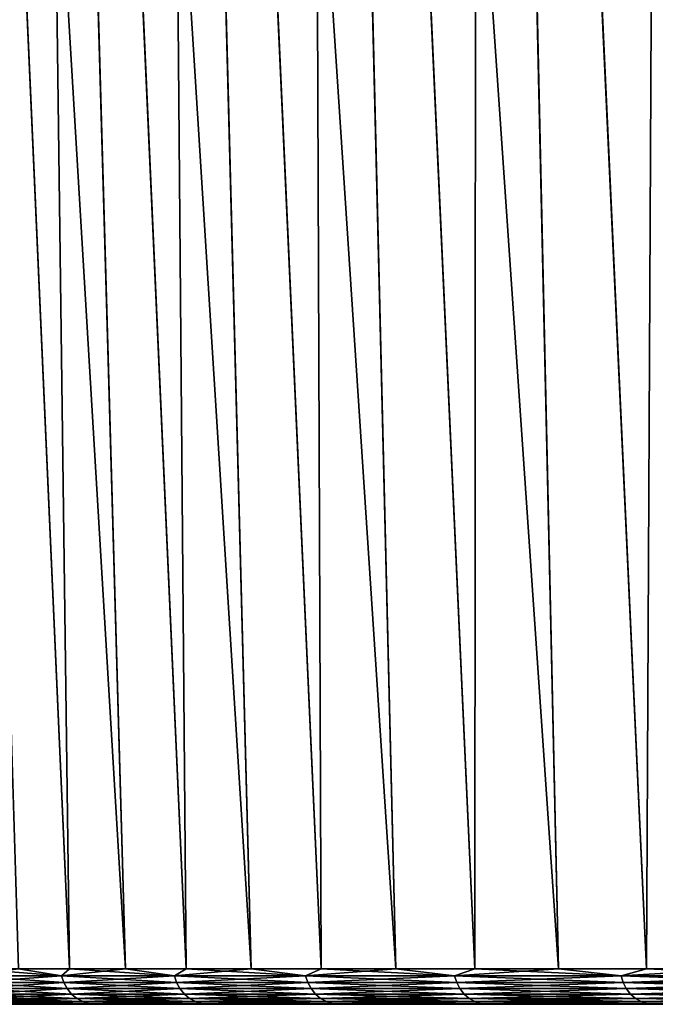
# Model space of a CAD drawing. Header units: millimetres. Extents: x -68 to 68, y 0 to 255.
# Tile 2 of 217: x -64 to -59, y 0 to 8. Entities that reach past the tile are written whole.
import ezdxf

# ---------------------------------------------------------------- set-up
doc = ezdxf.new("R2010")
doc.units = ezdxf.units.MM
doc.header["$LTSCALE"] = 41.718519
for name, color, linetype in [('1', 7, 'CONTINUOUS'), ('11', 7, 'CONTINUOUS'), ('5', 7, 'CONTINUOUS')]:
    doc.layers.add(name, color=color, linetype=linetype)

msp = doc.modelspace()

# ---------------------------------------------------------------- linework, layer by layer
at = {"layer": '1', "color": 7, "linetype": 'Continuous', "true_color": 0xf5f5f5}
for points in [[(-65.903, 0, 0), (-65.8236, 0, -3.2337), (65.903, 0, 0), (-65.903, 0, 0)], [(-65.8236, 0, 3.2337), (-65.903, 0, 0), (65.8236, 0, 3.2337), (-65.8236, 0, 3.2337)], [(65.8236, 0, 3.2337), (-65.903, 0, 0), (65.903, 0, 0), (65.8236, 0, 3.2337)], [(-65.8236, 0, -3.2337), (-65.5856, 0, -6.4596), (65.8236, 0, -3.2337), (-65.8236, 0, -3.2337)], [(65.903, 0, 0), (-65.8236, 0, -3.2337), (65.8236, 0, -3.2337), (65.903, 0, 0)], [(-65.5856, 0, 6.4596), (-65.8236, 0, 3.2337), (65.5856, 0, 6.4596), (-65.5856, 0, 6.4596)], [(65.5856, 0, 6.4596), (-65.8236, 0, 3.2337), (65.8236, 0, 3.2337), (65.5856, 0, 6.4596)], [(-65.5856, 0, -6.4596), (-65.1897, 0, -9.67), (65.5856, 0, -6.4596), (-65.5856, 0, -6.4596)], [(65.8236, 0, -3.2337), (-65.5856, 0, -6.4596), (65.5856, 0, -6.4596), (65.8236, 0, -3.2337)], [(-65.1897, 0, 9.67), (-65.5856, 0, 6.4596), (65.1897, 0, 9.67), (-65.1897, 0, 9.67)], [(65.1897, 0, 9.67), (-65.5856, 0, 6.4596), (65.5856, 0, 6.4596), (65.1897, 0, 9.67)], [(-65.1897, 0, -9.67), (-64.6367, 0, -12.8571), (65.1897, 0, -9.67), (-65.1897, 0, -9.67)], [(65.5856, 0, -6.4596), (-65.1897, 0, -9.67), (65.1897, 0, -9.67), (65.5856, 0, -6.4596)], [(-64.6367, 0, 12.8571), (-65.1897, 0, 9.67), (64.6367, 0, 12.8571), (-64.6367, 0, 12.8571)], [(64.6367, 0, 12.8571), (-65.1897, 0, 9.67), (65.1897, 0, 9.67), (64.6367, 0, 12.8571)], [(-64.6367, 0, -12.8571), (-63.9279, 0, -16.0132), (64.6367, 0, -12.8571), (-64.6367, 0, -12.8571)], [(65.1897, 0, -9.67), (-64.6367, 0, -12.8571), (64.6367, 0, -12.8571), (65.1897, 0, -9.67)], [(-63.9279, 0, 16.0132), (-64.6367, 0, 12.8571), (63.9279, 0, 16.0132), (-63.9279, 0, 16.0132)], [(63.9279, 0, 16.0132), (-64.6367, 0, 12.8571), (64.6367, 0, 12.8571), (63.9279, 0, 16.0132)], [(-63.9279, 0, -16.0132), (-63.0652, 0, -19.1307), (63.9279, 0, -16.0132), (-63.9279, 0, -16.0132)], [(64.6367, 0, -12.8571), (-63.9279, 0, -16.0132), (63.9279, 0, -16.0132), (64.6367, 0, -12.8571)], [(-63.0652, 0, 19.1307), (-63.9279, 0, 16.0132), (63.0652, 0, 19.1307), (-63.0652, 0, 19.1307)], [(63.0652, 0, 19.1307), (-63.9279, 0, 16.0132), (63.9279, 0, 16.0132), (63.0652, 0, 19.1307)], [(-63.0652, 0, -19.1307), (-62.0505, 0, -22.2021), (63.0652, 0, -19.1307), (-63.0652, 0, -19.1307)], [(63.9279, 0, -16.0132), (-63.0652, 0, -19.1307), (63.0652, 0, -19.1307), (63.9279, 0, -16.0132)], [(-62.0505, 0, 22.2021), (-63.0652, 0, 19.1307), (62.0505, 0, 22.2021), (-62.0505, 0, 22.2021)], [(62.0505, 0, 22.2021), (-63.0652, 0, 19.1307), (63.0652, 0, 19.1307), (62.0505, 0, 22.2021)], [(-62.0505, 0, -22.2021), (-60.8864, 0, -25.2201), (62.0505, 0, -22.2021), (-62.0505, 0, -22.2021)], [(63.0652, 0, -19.1307), (-62.0505, 0, -22.2021), (62.0505, 0, -22.2021), (63.0652, 0, -19.1307)], [(-60.8864, 0, 25.2201), (-62.0505, 0, 22.2021), (60.8864, 0, 25.2201), (-60.8864, 0, 25.2201)], [(60.8864, 0, 25.2201), (-62.0505, 0, 22.2021), (62.0505, 0, 22.2021), (60.8864, 0, 25.2201)], [(-60.8864, 0, -25.2201), (-59.5756, 0, -28.1772), (60.8864, 0, -25.2201), (-60.8864, 0, -25.2201)], [(62.0505, 0, -22.2021), (-60.8864, 0, -25.2201), (60.8864, 0, -25.2201), (62.0505, 0, -22.2021)], [(-59.5756, 0, 28.1772), (-60.8864, 0, 25.2201), (59.5756, 0, 28.1772), (-59.5756, 0, 28.1772)], [(59.5756, 0, 28.1772), (-60.8864, 0, 25.2201), (60.8864, 0, 25.2201), (59.5756, 0, 28.1772)], [(-59.5756, 0, -28.1772), (-58.1212, 0, -31.0666), (59.5756, 0, -28.1772), (-59.5756, 0, -28.1772)], [(60.8864, 0, -25.2201), (-59.5756, 0, -28.1772), (59.5756, 0, -28.1772), (60.8864, 0, -25.2201)], [(-58.1212, 0, 31.0666), (-59.5756, 0, 28.1772), (58.1212, 0, 31.0666), (-58.1212, 0, 31.0666)], [(58.1212, 0, 31.0666), (-59.5756, 0, 28.1772), (59.5756, 0, 28.1772), (58.1212, 0, 31.0666)]]:
    msp.add_3dface(points, dxfattribs=at)
at = {"layer": '11', "color": 7, "linetype": 'Continuous', "true_color": 0xf5f5f5}
for points in [[(-64.5941, 0.2869, 14.5051), (-64.6354, 0.2306, 14.2838), (-63.8698, 0.2306, 17.3899), (-64.5941, 0.2869, 14.5051)], [(-64.2187, 0.2869, -16.0859), (-63.8698, 0.2306, -17.3899), (-64.6354, 0.2306, -14.2838), (-64.2187, 0.2869, -16.0859)], [(-64.2187, 0.2869, 16.0859), (-64.5941, 0.2869, 14.5051), (-63.8698, 0.2306, 17.3899), (-64.2187, 0.2869, 16.0859)], [(-63.8046, 0.2869, 17.6571), (-64.2187, 0.2869, 16.0859), (-63.8698, 0.2306, 17.3899), (-63.8046, 0.2869, 17.6571)], [(-64.2187, 0.2869, -16.0859), (-63.8046, 0.2869, -17.6571), (-63.8698, 0.2306, -17.3899), (-64.2187, 0.2869, -16.0859)], [(-63.8046, 0.2869, 17.6571), (-63.8698, 0.2306, 17.3899), (-62.955, 0.2306, 20.4553), (-63.8046, 0.2869, 17.6571)], [(-63.8046, 0.2869, -17.6571), (-63.352, 0.2869, -19.2176), (-63.8698, 0.2306, -17.3899), (-63.8046, 0.2869, -17.6571)], [(-63.352, 0.2869, -19.2176), (-62.955, 0.2306, -20.4553), (-63.8698, 0.2306, -17.3899), (-63.352, 0.2869, -19.2176)], [(-63.352, 0.2869, 19.2176), (-63.8046, 0.2869, 17.6571), (-62.955, 0.2306, 20.4553), (-63.352, 0.2869, 19.2176)], [(-62.8613, 0.2869, 20.7666), (-63.352, 0.2869, 19.2176), (-62.955, 0.2306, 20.4553), (-62.8613, 0.2869, 20.7666)], [(-63.352, 0.2869, -19.2176), (-62.8613, 0.2869, -20.7666), (-62.955, 0.2306, -20.4553), (-63.352, 0.2869, -19.2176)], [(-62.8613, 0.2869, 20.7666), (-62.955, 0.2306, 20.4553), (-61.8933, 0.2306, 23.473), (-62.8613, 0.2869, 20.7666)], [(-62.8613, 0.2869, -20.7666), (-62.3328, 0.2869, -22.303), (-62.955, 0.2306, -20.4553), (-62.8613, 0.2869, -20.7666)], [(-62.3328, 0.2869, -22.303), (-61.8933, 0.2306, -23.473), (-62.955, 0.2306, -20.4553), (-62.3328, 0.2869, -22.303)], [(-62.3328, 0.2869, 22.303), (-62.8613, 0.2869, 20.7666), (-61.8933, 0.2306, 23.473), (-62.3328, 0.2869, 22.303)], [(-61.7666, 0.2869, 23.826), (-62.3328, 0.2869, 22.303), (-61.8933, 0.2306, 23.473), (-61.7666, 0.2869, 23.826)], [(-62.3328, 0.2869, -22.303), (-61.7666, 0.2869, -23.826), (-61.8933, 0.2306, -23.473), (-62.3328, 0.2869, -22.303)], [(-61.7666, 0.2869, 23.826), (-61.8933, 0.2306, 23.473), (-60.6869, 0.2306, 26.4359), (-61.7666, 0.2869, 23.826)], [(-61.7666, 0.2869, -23.826), (-61.1633, 0.2869, -25.3347), (-61.8933, 0.2306, -23.473), (-61.7666, 0.2869, -23.826)], [(-61.1633, 0.2869, -25.3347), (-60.6869, 0.2306, -26.4359), (-61.8933, 0.2306, -23.473), (-61.1633, 0.2869, -25.3347)], [(-61.1633, 0.2869, 25.3347), (-61.7666, 0.2869, 23.826), (-60.6869, 0.2306, 26.4359), (-61.1633, 0.2869, 25.3347)], [(-60.5232, 0.2869, 26.8281), (-61.1633, 0.2869, 25.3347), (-60.6869, 0.2306, 26.4359), (-60.5232, 0.2869, 26.8281)], [(-61.1633, 0.2869, -25.3347), (-60.5232, 0.2869, -26.8281), (-60.6869, 0.2306, -26.4359), (-61.1633, 0.2869, -25.3347)], [(-60.5232, 0.2869, 26.8281), (-60.6869, 0.2306, 26.4359), (-59.3388, 0.2306, 29.337), (-60.5232, 0.2869, 26.8281)], [(-60.5232, 0.2869, -26.8281), (-59.8465, 0.2869, -28.3053), (-60.6869, 0.2306, -26.4359), (-60.5232, 0.2869, -26.8281)], [(-59.8465, 0.2869, -28.3053), (-59.3388, 0.2306, -29.337), (-60.6869, 0.2306, -26.4359), (-59.8465, 0.2869, -28.3053)], [(-59.8465, 0.2869, 28.3053), (-60.5232, 0.2869, 26.8281), (-59.3388, 0.2306, 29.337), (-59.8465, 0.2869, 28.3053)], [(-59.1339, 0.2869, 29.7655), (-59.8465, 0.2869, 28.3053), (-59.3388, 0.2306, 29.337), (-59.1339, 0.2869, 29.7655)], [(-59.8465, 0.2869, -28.3053), (-59.1339, 0.2869, -29.7655), (-59.3388, 0.2306, -29.337), (-59.8465, 0.2869, -28.3053)], [(-59.1339, 0.2869, 29.7655), (-59.3388, 0.2306, 29.337), (-57.8522, 0.2306, 32.1696), (-59.1339, 0.2869, 29.7655)], [(-59.1339, 0.2869, -29.7655), (-58.3856, 0.2869, -31.2077), (-59.3388, 0.2306, -29.337), (-59.1339, 0.2869, -29.7655)], [(-58.3856, 0.2869, -31.2077), (-57.8522, 0.2306, -32.1696), (-59.3388, 0.2306, -29.337), (-58.3856, 0.2869, -31.2077)], [(-58.3856, 0.2869, 31.2077), (-59.1339, 0.2869, 29.7655), (-57.8522, 0.2306, 32.1696), (-58.3856, 0.2869, 31.2077)], [(-63.8698, 0.2306, -17.3899), (-64.6173, 0.1764, -14.2798), (-64.6354, 0.2306, -14.2838), (-63.8698, 0.2306, -17.3899)], [(-64.6173, 0.1764, 14.2798), (-63.852, 0.1764, 17.385), (-64.6354, 0.2306, 14.2838), (-64.6173, 0.1764, 14.2798)], [(-64.6354, 0.2306, 14.2838), (-63.852, 0.1764, 17.385), (-63.8698, 0.2306, 17.3899), (-64.6354, 0.2306, 14.2838)], [(-63.852, 0.1764, -17.385), (-64.6173, 0.1764, -14.2798), (-63.8698, 0.2306, -17.3899), (-63.852, 0.1764, -17.385)], [(-63.852, 0.1764, -17.385), (-64.5895, 0.1268, -14.2737), (-64.6173, 0.1764, -14.2798), (-63.852, 0.1764, -17.385)], [(-64.5895, 0.1268, 14.2737), (-63.8245, 0.1268, 17.3775), (-64.6173, 0.1764, 14.2798), (-64.5895, 0.1268, 14.2737)], [(-64.6173, 0.1764, 14.2798), (-63.8245, 0.1268, 17.3775), (-63.852, 0.1764, 17.385), (-64.6173, 0.1764, 14.2798)], [(-63.8245, 0.1268, -17.3775), (-64.5895, 0.1268, -14.2737), (-63.852, 0.1764, -17.385), (-63.8245, 0.1268, -17.3775)], [(-62.955, 0.2306, -20.4553), (-63.852, 0.1764, -17.385), (-63.8698, 0.2306, -17.3899), (-62.955, 0.2306, -20.4553)], [(-63.852, 0.1764, 17.385), (-62.9375, 0.1764, 20.4496), (-63.8698, 0.2306, 17.3899), (-63.852, 0.1764, 17.385)], [(-63.8698, 0.2306, 17.3899), (-62.9375, 0.1764, 20.4496), (-62.955, 0.2306, 20.4553), (-63.8698, 0.2306, 17.3899)], [(-62.9375, 0.1764, -20.4496), (-63.852, 0.1764, -17.385), (-62.955, 0.2306, -20.4553), (-62.9375, 0.1764, -20.4496)], [(-62.9375, 0.1764, -20.4496), (-63.8245, 0.1268, -17.3775), (-63.852, 0.1764, -17.385), (-62.9375, 0.1764, -20.4496)], [(-63.8245, 0.1268, 17.3775), (-62.9104, 0.1268, 20.4408), (-63.852, 0.1764, 17.385), (-63.8245, 0.1268, 17.3775)], [(-63.852, 0.1764, 17.385), (-62.9104, 0.1268, 20.4408), (-62.9375, 0.1764, 20.4496), (-63.852, 0.1764, 17.385)], [(-62.9104, 0.1268, -20.4408), (-63.8245, 0.1268, -17.3775), (-62.9375, 0.1764, -20.4496), (-62.9104, 0.1268, -20.4408)], [(-61.8933, 0.2306, -23.473), (-62.9375, 0.1764, -20.4496), (-62.955, 0.2306, -20.4553), (-61.8933, 0.2306, -23.473)], [(-62.9375, 0.1764, 20.4496), (-61.876, 0.1764, 23.4665), (-62.955, 0.2306, 20.4553), (-62.9375, 0.1764, 20.4496)], [(-62.955, 0.2306, 20.4553), (-61.876, 0.1764, 23.4665), (-61.8933, 0.2306, 23.473), (-62.955, 0.2306, 20.4553)], [(-61.876, 0.1764, -23.4665), (-62.9375, 0.1764, -20.4496), (-61.8933, 0.2306, -23.473), (-61.876, 0.1764, -23.4665)], [(-61.876, 0.1764, -23.4665), (-62.9104, 0.1268, -20.4408), (-62.9375, 0.1764, -20.4496), (-61.876, 0.1764, -23.4665)], [(-62.9104, 0.1268, 20.4408), (-61.8494, 0.1268, 23.4564), (-62.9375, 0.1764, 20.4496), (-62.9104, 0.1268, 20.4408)], [(-62.9375, 0.1764, 20.4496), (-61.8494, 0.1268, 23.4564), (-61.876, 0.1764, 23.4665), (-62.9375, 0.1764, 20.4496)], [(-61.8494, 0.1268, -23.4564), (-62.9104, 0.1268, -20.4408), (-61.876, 0.1764, -23.4665), (-61.8494, 0.1268, -23.4564)], [(-60.6869, 0.2306, -26.4359), (-61.876, 0.1764, -23.4665), (-61.8933, 0.2306, -23.473), (-60.6869, 0.2306, -26.4359)], [(-61.876, 0.1764, 23.4665), (-60.67, 0.1764, 26.4285), (-61.8933, 0.2306, 23.473), (-61.876, 0.1764, 23.4665)], [(-61.8933, 0.2306, 23.473), (-60.67, 0.1764, 26.4285), (-60.6869, 0.2306, 26.4359), (-61.8933, 0.2306, 23.473)], [(-60.67, 0.1764, -26.4285), (-61.876, 0.1764, -23.4665), (-60.6869, 0.2306, -26.4359), (-60.67, 0.1764, -26.4285)], [(-60.67, 0.1764, -26.4285), (-61.8494, 0.1268, -23.4564), (-61.876, 0.1764, -23.4665), (-60.67, 0.1764, -26.4285)], [(-61.8494, 0.1268, 23.4564), (-60.6439, 0.1268, 26.4171), (-61.876, 0.1764, 23.4665), (-61.8494, 0.1268, 23.4564)], [(-61.876, 0.1764, 23.4665), (-60.6439, 0.1268, 26.4171), (-60.67, 0.1764, 26.4285), (-61.876, 0.1764, 23.4665)], [(-60.6439, 0.1268, -26.4171), (-61.8494, 0.1268, -23.4564), (-60.67, 0.1764, -26.4285), (-60.6439, 0.1268, -26.4171)], [(-59.3388, 0.2306, -29.337), (-60.67, 0.1764, -26.4285), (-60.6869, 0.2306, -26.4359), (-59.3388, 0.2306, -29.337)], [(-60.67, 0.1764, 26.4285), (-59.3223, 0.1764, 29.3288), (-60.6869, 0.2306, 26.4359), (-60.67, 0.1764, 26.4285)], [(-60.6869, 0.2306, 26.4359), (-59.3223, 0.1764, 29.3288), (-59.3388, 0.2306, 29.337), (-60.6869, 0.2306, 26.4359)], [(-59.3223, 0.1764, -29.3288), (-60.67, 0.1764, -26.4285), (-59.3388, 0.2306, -29.337), (-59.3223, 0.1764, -29.3288)], [(-59.3223, 0.1764, -29.3288), (-60.6439, 0.1268, -26.4171), (-60.67, 0.1764, -26.4285), (-59.3223, 0.1764, -29.3288)], [(-60.6439, 0.1268, 26.4171), (-59.2968, 0.1268, 29.3162), (-60.67, 0.1764, 26.4285), (-60.6439, 0.1268, 26.4171)], [(-60.67, 0.1764, 26.4285), (-59.2968, 0.1268, 29.3162), (-59.3223, 0.1764, 29.3288), (-60.67, 0.1764, 26.4285)], [(-59.2968, 0.1268, -29.3162), (-60.6439, 0.1268, -26.4171), (-59.3223, 0.1764, -29.3288), (-59.2968, 0.1268, -29.3162)], [(-57.8522, 0.2306, -32.1696), (-59.3223, 0.1764, -29.3288), (-59.3388, 0.2306, -29.337), (-57.8522, 0.2306, -32.1696)], [(-59.3223, 0.1764, 29.3288), (-57.836, 0.1764, 32.1606), (-59.3388, 0.2306, 29.337), (-59.3223, 0.1764, 29.3288)], [(-59.3388, 0.2306, 29.337), (-57.836, 0.1764, 32.1606), (-57.8522, 0.2306, 32.1696), (-59.3388, 0.2306, 29.337)], [(-57.836, 0.1764, -32.1606), (-59.3223, 0.1764, -29.3288), (-57.8522, 0.2306, -32.1696), (-57.836, 0.1764, -32.1606)], [(-57.836, 0.1764, -32.1606), (-59.2968, 0.1268, -29.3162), (-59.3223, 0.1764, -29.3288), (-57.836, 0.1764, -32.1606)], [(-59.2968, 0.1268, 29.3162), (-57.8112, 0.1268, 32.1468), (-59.3223, 0.1764, 29.3288), (-59.2968, 0.1268, 29.3162)], [(-59.3223, 0.1764, 29.3288), (-57.8112, 0.1268, 32.1468), (-57.836, 0.1764, 32.1606), (-59.3223, 0.1764, 29.3288)], [(-57.8112, 0.1268, -32.1468), (-59.2968, 0.1268, -29.3162), (-57.836, 0.1764, -32.1606), (-57.8112, 0.1268, -32.1468)], [(-63.8245, 0.1268, -17.3775), (-64.5531, 0.0834, -14.2656), (-64.5895, 0.1268, -14.2737), (-63.8245, 0.1268, -17.3775)], [(-64.5531, 0.0834, 14.2656), (-63.7885, 0.0834, 17.3677), (-64.5895, 0.1268, 14.2737), (-64.5531, 0.0834, 14.2656)], [(-64.5895, 0.1268, 14.2737), (-63.7885, 0.0834, 17.3677), (-63.8245, 0.1268, 17.3775), (-64.5895, 0.1268, 14.2737)], [(-63.7885, 0.0834, -17.3677), (-64.5531, 0.0834, -14.2656), (-63.8245, 0.1268, -17.3775), (-63.7885, 0.0834, -17.3677)], [(-63.7885, 0.0834, -17.3677), (-64.5092, 0.0479, -14.2559), (-64.5531, 0.0834, -14.2656), (-63.7885, 0.0834, -17.3677)], [(-64.5092, 0.0479, 14.2559), (-63.7451, 0.0479, 17.3559), (-64.5531, 0.0834, 14.2656), (-64.5092, 0.0479, 14.2559)], [(-64.5531, 0.0834, 14.2656), (-63.7451, 0.0479, 17.3559), (-63.7885, 0.0834, 17.3677), (-64.5531, 0.0834, 14.2656)], [(-63.7451, 0.0479, -17.3559), (-64.5092, 0.0479, -14.2559), (-63.7885, 0.0834, -17.3677), (-63.7451, 0.0479, -17.3559)], [(-62.9104, 0.1268, -20.4408), (-63.7885, 0.0834, -17.3677), (-63.8245, 0.1268, -17.3775), (-62.9104, 0.1268, -20.4408)], [(-63.7885, 0.0834, 17.3677), (-62.8749, 0.0834, 20.4293), (-63.8245, 0.1268, 17.3775), (-63.7885, 0.0834, 17.3677)], [(-63.8245, 0.1268, 17.3775), (-62.8749, 0.0834, 20.4293), (-62.9104, 0.1268, 20.4408), (-63.8245, 0.1268, 17.3775)], [(-62.8749, 0.0834, -20.4293), (-63.7885, 0.0834, -17.3677), (-62.9104, 0.1268, -20.4408), (-62.8749, 0.0834, -20.4293)], [(-62.8749, 0.0834, -20.4293), (-63.7451, 0.0479, -17.3559), (-63.7885, 0.0834, -17.3677), (-62.8749, 0.0834, -20.4293)], [(-63.7451, 0.0479, 17.3559), (-62.8322, 0.0479, 20.4154), (-63.7885, 0.0834, 17.3677), (-63.7451, 0.0479, 17.3559)], [(-63.7885, 0.0834, 17.3677), (-62.8322, 0.0479, 20.4154), (-62.8749, 0.0834, 20.4293), (-63.7885, 0.0834, 17.3677)], [(-62.8322, 0.0479, -20.4154), (-63.7451, 0.0479, -17.3559), (-62.8749, 0.0834, -20.4293), (-62.8322, 0.0479, -20.4154)], [(-61.8494, 0.1268, -23.4564), (-62.8749, 0.0834, -20.4293), (-62.9104, 0.1268, -20.4408), (-61.8494, 0.1268, -23.4564)], [(-62.8749, 0.0834, 20.4293), (-61.8144, 0.0834, 23.4431), (-62.9104, 0.1268, 20.4408), (-62.8749, 0.0834, 20.4293)], [(-62.9104, 0.1268, 20.4408), (-61.8144, 0.0834, 23.4431), (-61.8494, 0.1268, 23.4564), (-62.9104, 0.1268, 20.4408)], [(-61.8144, 0.0834, -23.4431), (-62.8749, 0.0834, -20.4293), (-61.8494, 0.1268, -23.4564), (-61.8144, 0.0834, -23.4431)], [(-61.8144, 0.0834, -23.4431), (-62.8322, 0.0479, -20.4154), (-62.8749, 0.0834, -20.4293), (-61.8144, 0.0834, -23.4431)], [(-62.8322, 0.0479, 20.4154), (-61.7725, 0.0479, 23.4272), (-62.8749, 0.0834, 20.4293), (-62.8322, 0.0479, 20.4154)], [(-62.8749, 0.0834, 20.4293), (-61.7725, 0.0479, 23.4272), (-61.8144, 0.0834, 23.4431), (-62.8749, 0.0834, 20.4293)], [(-61.7725, 0.0479, -23.4272), (-62.8322, 0.0479, -20.4154), (-61.8144, 0.0834, -23.4431), (-61.7725, 0.0479, -23.4272)], [(-60.6439, 0.1268, -26.4171), (-61.8144, 0.0834, -23.4431), (-61.8494, 0.1268, -23.4564), (-60.6439, 0.1268, -26.4171)], [(-61.8144, 0.0834, 23.4431), (-60.6096, 0.0834, 26.4022), (-61.8494, 0.1268, 23.4564), (-61.8144, 0.0834, 23.4431)], [(-61.8494, 0.1268, 23.4564), (-60.6096, 0.0834, 26.4022), (-60.6439, 0.1268, 26.4171), (-61.8494, 0.1268, 23.4564)], [(-60.6096, 0.0834, -26.4022), (-61.8144, 0.0834, -23.4431), (-60.6439, 0.1268, -26.4171), (-60.6096, 0.0834, -26.4022)], [(-60.6096, 0.0834, -26.4022), (-61.7725, 0.0479, -23.4272), (-61.8144, 0.0834, -23.4431), (-60.6096, 0.0834, -26.4022)], [(-61.7725, 0.0479, 23.4272), (-60.5685, 0.0479, 26.3843), (-61.8144, 0.0834, 23.4431), (-61.7725, 0.0479, 23.4272)], [(-61.8144, 0.0834, 23.4431), (-60.5685, 0.0479, 26.3843), (-60.6096, 0.0834, 26.4022), (-61.8144, 0.0834, 23.4431)], [(-60.5685, 0.0479, -26.3843), (-61.7725, 0.0479, -23.4272), (-60.6096, 0.0834, -26.4022), (-60.5685, 0.0479, -26.3843)], [(-59.2968, 0.1268, -29.3162), (-60.6096, 0.0834, -26.4022), (-60.6439, 0.1268, -26.4171), (-59.2968, 0.1268, -29.3162)], [(-60.6096, 0.0834, 26.4022), (-59.2633, 0.0834, 29.2996), (-60.6439, 0.1268, 26.4171), (-60.6096, 0.0834, 26.4022)], [(-60.6439, 0.1268, 26.4171), (-59.2633, 0.0834, 29.2996), (-59.2968, 0.1268, 29.3162), (-60.6439, 0.1268, 26.4171)], [(-59.2633, 0.0834, -29.2996), (-60.6096, 0.0834, -26.4022), (-59.2968, 0.1268, -29.3162), (-59.2633, 0.0834, -29.2996)], [(-59.2633, 0.0834, -29.2996), (-60.5685, 0.0479, -26.3843), (-60.6096, 0.0834, -26.4022), (-59.2633, 0.0834, -29.2996)], [(-60.5685, 0.0479, 26.3843), (-59.223, 0.0479, 29.2797), (-60.6096, 0.0834, 26.4022), (-60.5685, 0.0479, 26.3843)], [(-60.6096, 0.0834, 26.4022), (-59.223, 0.0479, 29.2797), (-59.2633, 0.0834, 29.2996), (-60.6096, 0.0834, 26.4022)], [(-59.223, 0.0479, -29.2797), (-60.5685, 0.0479, -26.3843), (-59.2633, 0.0834, -29.2996), (-59.223, 0.0479, -29.2797)], [(-57.8112, 0.1268, -32.1468), (-59.2633, 0.0834, -29.2996), (-59.2968, 0.1268, -29.3162), (-57.8112, 0.1268, -32.1468)], [(-59.2633, 0.0834, 29.2996), (-57.7785, 0.0834, 32.1286), (-59.2968, 0.1268, 29.3162), (-59.2633, 0.0834, 29.2996)], [(-59.2968, 0.1268, 29.3162), (-57.7785, 0.0834, 32.1286), (-57.8112, 0.1268, 32.1468), (-59.2968, 0.1268, 29.3162)], [(-57.7785, 0.0834, -32.1286), (-59.2633, 0.0834, -29.2996), (-57.8112, 0.1268, -32.1468), (-57.7785, 0.0834, -32.1286)], [(-57.7785, 0.0834, -32.1286), (-59.223, 0.0479, -29.2797), (-59.2633, 0.0834, -29.2996), (-57.7785, 0.0834, -32.1286)], [(-59.223, 0.0479, 29.2797), (-57.7393, 0.0479, 32.1068), (-59.2633, 0.0834, 29.2996), (-59.223, 0.0479, 29.2797)], [(-59.2633, 0.0834, 29.2996), (-57.7393, 0.0479, 32.1068), (-57.7785, 0.0834, 32.1286), (-59.2633, 0.0834, 29.2996)], [(-57.7393, 0.0479, -32.1068), (-59.223, 0.0479, -29.2797), (-57.7785, 0.0834, -32.1286), (-57.7393, 0.0479, -32.1068)], [(-63.9279, 0, -16.0132), (-64.6367, 0, -12.8571), (-64.406, 0.0054, -14.2331), (-63.9279, 0, -16.0132)], [(-64.6367, 0, 12.8571), (-63.9279, 0, 16.0132), (-64.406, 0.0054, 14.2331), (-64.6367, 0, 12.8571)], [(-63.7451, 0.0479, -17.3559), (-64.4596, 0.0216, -14.245), (-64.5092, 0.0479, -14.2559), (-63.7451, 0.0479, -17.3559)], [(-64.4596, 0.0216, 14.245), (-63.6961, 0.0216, 17.3426), (-64.5092, 0.0479, 14.2559), (-64.4596, 0.0216, 14.245)], [(-64.5092, 0.0479, 14.2559), (-63.6961, 0.0216, 17.3426), (-63.7451, 0.0479, 17.3559), (-64.5092, 0.0479, 14.2559)], [(-63.6961, 0.0216, -17.3426), (-64.4596, 0.0216, -14.245), (-63.7451, 0.0479, -17.3559), (-63.6961, 0.0216, -17.3426)], [(-63.6961, 0.0216, -17.3426), (-64.406, 0.0054, -14.2331), (-64.4596, 0.0216, -14.245), (-63.6961, 0.0216, -17.3426)], [(-64.406, 0.0054, 14.2331), (-63.6431, 0.0054, 17.3282), (-64.4596, 0.0216, 14.245), (-64.406, 0.0054, 14.2331)], [(-64.4596, 0.0216, 14.245), (-63.6431, 0.0054, 17.3282), (-63.6961, 0.0216, 17.3426), (-64.4596, 0.0216, 14.245)], [(-63.6431, 0.0054, -17.3282), (-64.406, 0.0054, -14.2331), (-63.6961, 0.0216, -17.3426), (-63.6431, 0.0054, -17.3282)], [(-63.6431, 0.0054, -17.3282), (-63.9279, 0, -16.0132), (-64.406, 0.0054, -14.2331), (-63.6431, 0.0054, -17.3282)], [(-64.406, 0.0054, 14.2331), (-63.9279, 0, 16.0132), (-63.6431, 0.0054, 17.3282), (-64.406, 0.0054, 14.2331)], [(-63.0652, 0, -19.1307), (-63.9279, 0, -16.0132), (-63.6431, 0.0054, -17.3282), (-63.0652, 0, -19.1307)], [(-63.9279, 0, 16.0132), (-63.0652, 0, 19.1307), (-63.6431, 0.0054, 17.3282), (-63.9279, 0, 16.0132)], [(-62.8322, 0.0479, -20.4154), (-63.6961, 0.0216, -17.3426), (-63.7451, 0.0479, -17.3559), (-62.8322, 0.0479, -20.4154)], [(-63.6961, 0.0216, 17.3426), (-62.7838, 0.0216, 20.3997), (-63.7451, 0.0479, 17.3559), (-63.6961, 0.0216, 17.3426)], [(-63.7451, 0.0479, 17.3559), (-62.7838, 0.0216, 20.3997), (-62.8322, 0.0479, 20.4154), (-63.7451, 0.0479, 17.3559)], [(-62.7838, 0.0216, -20.3997), (-63.6961, 0.0216, -17.3426), (-62.8322, 0.0479, -20.4154), (-62.7838, 0.0216, -20.3997)], [(-62.7838, 0.0216, -20.3997), (-63.6431, 0.0054, -17.3282), (-63.6961, 0.0216, -17.3426), (-62.7838, 0.0216, -20.3997)], [(-63.6431, 0.0054, 17.3282), (-62.7316, 0.0054, 20.3827), (-63.6961, 0.0216, 17.3426), (-63.6431, 0.0054, 17.3282)], [(-63.6961, 0.0216, 17.3426), (-62.7316, 0.0054, 20.3827), (-62.7838, 0.0216, 20.3997), (-63.6961, 0.0216, 17.3426)], [(-62.7316, 0.0054, -20.3827), (-63.6431, 0.0054, -17.3282), (-62.7838, 0.0216, -20.3997), (-62.7316, 0.0054, -20.3827)], [(-62.7316, 0.0054, -20.3827), (-63.0652, 0, -19.1307), (-63.6431, 0.0054, -17.3282), (-62.7316, 0.0054, -20.3827)], [(-63.6431, 0.0054, 17.3282), (-63.0652, 0, 19.1307), (-62.7316, 0.0054, 20.3827), (-63.6431, 0.0054, 17.3282)], [(-62.0505, 0, -22.2021), (-63.0652, 0, -19.1307), (-62.7316, 0.0054, -20.3827), (-62.0505, 0, -22.2021)], [(-63.0652, 0, 19.1307), (-62.0505, 0, 22.2021), (-62.7316, 0.0054, 20.3827), (-63.0652, 0, 19.1307)], [(-61.7725, 0.0479, -23.4272), (-62.7838, 0.0216, -20.3997), (-62.8322, 0.0479, -20.4154), (-61.7725, 0.0479, -23.4272)], [(-62.7838, 0.0216, 20.3997), (-61.7249, 0.0216, 23.4092), (-62.8322, 0.0479, 20.4154), (-62.7838, 0.0216, 20.3997)], [(-62.8322, 0.0479, 20.4154), (-61.7249, 0.0216, 23.4092), (-61.7725, 0.0479, 23.4272), (-62.8322, 0.0479, 20.4154)], [(-61.7249, 0.0216, -23.4092), (-62.7838, 0.0216, -20.3997), (-61.7725, 0.0479, -23.4272), (-61.7249, 0.0216, -23.4092)], [(-61.7249, 0.0216, -23.4092), (-62.7316, 0.0054, -20.3827), (-62.7838, 0.0216, -20.3997), (-61.7249, 0.0216, -23.4092)], [(-62.7316, 0.0054, 20.3827), (-61.6736, 0.0054, 23.3897), (-62.7838, 0.0216, 20.3997), (-62.7316, 0.0054, 20.3827)], [(-62.7838, 0.0216, 20.3997), (-61.6736, 0.0054, 23.3897), (-61.7249, 0.0216, 23.4092), (-62.7838, 0.0216, 20.3997)], [(-61.6736, 0.0054, -23.3897), (-62.7316, 0.0054, -20.3827), (-61.7249, 0.0216, -23.4092), (-61.6736, 0.0054, -23.3897)], [(-61.6736, 0.0054, -23.3897), (-62.0505, 0, -22.2021), (-62.7316, 0.0054, -20.3827), (-61.6736, 0.0054, -23.3897)], [(-62.7316, 0.0054, 20.3827), (-62.0505, 0, 22.2021), (-61.6736, 0.0054, 23.3897), (-62.7316, 0.0054, 20.3827)], [(-60.8864, 0, -25.2201), (-62.0505, 0, -22.2021), (-61.6736, 0.0054, -23.3897), (-60.8864, 0, -25.2201)], [(-62.0505, 0, 22.2021), (-60.8864, 0, 25.2201), (-61.6736, 0.0054, 23.3897), (-62.0505, 0, 22.2021)], [(-60.5685, 0.0479, -26.3843), (-61.7249, 0.0216, -23.4092), (-61.7725, 0.0479, -23.4272), (-60.5685, 0.0479, -26.3843)], [(-61.7249, 0.0216, 23.4092), (-60.5219, 0.0216, 26.364), (-61.7725, 0.0479, 23.4272), (-61.7249, 0.0216, 23.4092)], [(-61.7725, 0.0479, 23.4272), (-60.5219, 0.0216, 26.364), (-60.5685, 0.0479, 26.3843), (-61.7725, 0.0479, 23.4272)], [(-60.5219, 0.0216, -26.364), (-61.7249, 0.0216, -23.4092), (-60.5685, 0.0479, -26.3843), (-60.5219, 0.0216, -26.364)], [(-60.5219, 0.0216, -26.364), (-61.6736, 0.0054, -23.3897), (-61.7249, 0.0216, -23.4092), (-60.5219, 0.0216, -26.364)], [(-61.6736, 0.0054, 23.3897), (-60.4715, 0.0054, 26.3421), (-61.7249, 0.0216, 23.4092), (-61.6736, 0.0054, 23.3897)], [(-61.7249, 0.0216, 23.4092), (-60.4715, 0.0054, 26.3421), (-60.5219, 0.0216, 26.364), (-61.7249, 0.0216, 23.4092)], [(-60.4715, 0.0054, -26.3421), (-61.6736, 0.0054, -23.3897), (-60.5219, 0.0216, -26.364), (-60.4715, 0.0054, -26.3421)], [(-60.4715, 0.0054, -26.3421), (-60.8864, 0, -25.2201), (-61.6736, 0.0054, -23.3897), (-60.4715, 0.0054, -26.3421)], [(-61.6736, 0.0054, 23.3897), (-60.8864, 0, 25.2201), (-60.4715, 0.0054, 26.3421), (-61.6736, 0.0054, 23.3897)], [(-59.5756, 0, -28.1772), (-60.8864, 0, -25.2201), (-60.4715, 0.0054, -26.3421), (-59.5756, 0, -28.1772)], [(-60.8864, 0, 25.2201), (-59.5756, 0, 28.1772), (-60.4715, 0.0054, 26.3421), (-60.8864, 0, 25.2201)], [(-59.223, 0.0479, -29.2797), (-60.5219, 0.0216, -26.364), (-60.5685, 0.0479, -26.3843), (-59.223, 0.0479, -29.2797)], [(-60.5219, 0.0216, 26.364), (-59.1775, 0.0216, 29.2572), (-60.5685, 0.0479, 26.3843), (-60.5219, 0.0216, 26.364)], [(-60.5685, 0.0479, 26.3843), (-59.1775, 0.0216, 29.2572), (-59.223, 0.0479, 29.2797), (-60.5685, 0.0479, 26.3843)], [(-59.1775, 0.0216, -29.2572), (-60.5219, 0.0216, -26.364), (-59.223, 0.0479, -29.2797), (-59.1775, 0.0216, -29.2572)], [(-59.1775, 0.0216, -29.2572), (-60.4715, 0.0054, -26.3421), (-60.5219, 0.0216, -26.364), (-59.1775, 0.0216, -29.2572)], [(-60.4715, 0.0054, 26.3421), (-59.1282, 0.0054, 29.2329), (-60.5219, 0.0216, 26.364), (-60.4715, 0.0054, 26.3421)], [(-60.5219, 0.0216, 26.364), (-59.1282, 0.0054, 29.2329), (-59.1775, 0.0216, 29.2572), (-60.5219, 0.0216, 26.364)], [(-59.1282, 0.0054, -29.2329), (-60.4715, 0.0054, -26.3421), (-59.1775, 0.0216, -29.2572), (-59.1282, 0.0054, -29.2329)], [(-59.1282, 0.0054, -29.2329), (-59.5756, 0, -28.1772), (-60.4715, 0.0054, -26.3421), (-59.1282, 0.0054, -29.2329)], [(-60.4715, 0.0054, 26.3421), (-59.5756, 0, 28.1772), (-59.1282, 0.0054, 29.2329), (-60.4715, 0.0054, 26.3421)], [(-58.1212, 0, -31.0666), (-59.5756, 0, -28.1772), (-59.1282, 0.0054, -29.2329), (-58.1212, 0, -31.0666)], [(-59.5756, 0, 28.1772), (-58.1212, 0, 31.0666), (-59.1282, 0.0054, 29.2329), (-59.5756, 0, 28.1772)], [(-57.7393, 0.0479, -32.1068), (-59.1775, 0.0216, -29.2572), (-59.223, 0.0479, -29.2797), (-57.7393, 0.0479, -32.1068)], [(-59.1775, 0.0216, 29.2572), (-57.6948, 0.0216, 32.0821), (-59.223, 0.0479, 29.2797), (-59.1775, 0.0216, 29.2572)], [(-59.223, 0.0479, 29.2797), (-57.6948, 0.0216, 32.0821), (-57.7393, 0.0479, 32.1068), (-59.223, 0.0479, 29.2797)], [(-57.6948, 0.0216, -32.0821), (-59.1775, 0.0216, -29.2572), (-57.7393, 0.0479, -32.1068), (-57.6948, 0.0216, -32.0821)], [(-57.6948, 0.0216, -32.0821), (-59.1282, 0.0054, -29.2329), (-59.1775, 0.0216, -29.2572), (-57.6948, 0.0216, -32.0821)], [(-59.1282, 0.0054, 29.2329), (-57.6468, 0.0054, 32.0554), (-59.1775, 0.0216, 29.2572), (-59.1282, 0.0054, 29.2329)], [(-59.1775, 0.0216, 29.2572), (-57.6468, 0.0054, 32.0554), (-57.6948, 0.0216, 32.0821), (-59.1775, 0.0216, 29.2572)], [(-57.6468, 0.0054, -32.0554), (-59.1282, 0.0054, -29.2329), (-57.6948, 0.0216, -32.0821), (-57.6468, 0.0054, -32.0554)], [(-57.6468, 0.0054, -32.0554), (-58.1212, 0, -31.0666), (-59.1282, 0.0054, -29.2329), (-57.6468, 0.0054, -32.0554)], [(-59.1282, 0.0054, 29.2329), (-58.1212, 0, 31.0666), (-57.6468, 0.0054, 32.0554), (-59.1282, 0.0054, 29.2329)]]:
    msp.add_3dface(points, dxfattribs=at)
at = {"layer": '5', "color": 7, "linetype": 'Continuous', "true_color": 0xf5f5f5}
for points in [[(-64.198, 30, 20.8535), (-65.1306, 30, 17.7273), (-63.352, 0.2869, 19.2176), (-64.198, 30, 20.8535)], [(-63.352, 0.2869, 19.2176), (-65.1306, 30, 17.7273), (-63.8046, 0.2869, 17.6571), (-63.352, 0.2869, 19.2176)], [(-63.8046, 0.2869, 17.6571), (-65.1306, 30, 17.7273), (-64.2187, 0.2869, 16.0859), (-63.8046, 0.2869, 17.6571)], [(-65.1271, 30, -17.7403), (-64.1938, 30, -20.8663), (-63.8046, 0.2869, -17.6571), (-65.1271, 30, -17.7403)], [(-64.2187, 0.2869, -16.0859), (-65.1271, 30, -17.7403), (-63.8046, 0.2869, -17.6571), (-64.2187, 0.2869, -16.0859)], [(-63.1154, 30, 23.931), (-64.198, 30, 20.8535), (-62.3328, 0.2869, 22.303), (-63.1154, 30, 23.931)], [(-62.3328, 0.2869, 22.303), (-64.198, 30, 20.8535), (-62.8613, 0.2869, 20.7666), (-62.3328, 0.2869, 22.303)], [(-62.8613, 0.2869, 20.7666), (-64.198, 30, 20.8535), (-63.352, 0.2869, 19.2176), (-62.8613, 0.2869, 20.7666)], [(-64.1938, 30, -20.8663), (-63.1107, 30, -23.9436), (-62.8613, 0.2869, -20.7666), (-64.1938, 30, -20.8663)], [(-63.8046, 0.2869, -17.6571), (-64.1938, 30, -20.8663), (-63.352, 0.2869, -19.2176), (-63.8046, 0.2869, -17.6571)], [(-63.352, 0.2869, -19.2176), (-64.1938, 30, -20.8663), (-62.8613, 0.2869, -20.7666), (-63.352, 0.2869, -19.2176)], [(-61.8854, 30, 26.9526), (-63.1154, 30, 23.931), (-61.1633, 0.2869, 25.3347), (-61.8854, 30, 26.9526)], [(-61.1633, 0.2869, 25.3347), (-63.1154, 30, 23.931), (-61.7666, 0.2869, 23.826), (-61.1633, 0.2869, 25.3347)], [(-61.7666, 0.2869, 23.826), (-63.1154, 30, 23.931), (-62.3328, 0.2869, 22.303), (-61.7666, 0.2869, 23.826)], [(-63.1107, 30, -23.9436), (-61.8801, 30, -26.9648), (-61.7666, 0.2869, -23.826), (-63.1107, 30, -23.9436)], [(-62.8613, 0.2869, -20.7666), (-63.1107, 30, -23.9436), (-62.3328, 0.2869, -22.303), (-62.8613, 0.2869, -20.7666)], [(-62.3328, 0.2869, -22.303), (-63.1107, 30, -23.9436), (-61.7666, 0.2869, -23.826), (-62.3328, 0.2869, -22.303)], [(-60.5109, 30, 29.9111), (-61.8854, 30, 26.9526), (-59.8465, 0.2869, 28.3053), (-60.5109, 30, 29.9111)], [(-59.8465, 0.2869, 28.3053), (-61.8854, 30, 26.9526), (-60.5232, 0.2869, 26.8281), (-59.8465, 0.2869, 28.3053)], [(-60.5232, 0.2869, 26.8281), (-61.8854, 30, 26.9526), (-61.1633, 0.2869, 25.3347), (-60.5232, 0.2869, 26.8281)], [(-61.8801, 30, -26.9648), (-60.505, 30, -29.9231), (-60.5232, 0.2869, -26.8281), (-61.8801, 30, -26.9648)], [(-61.7666, 0.2869, -23.826), (-61.8801, 30, -26.9648), (-61.1633, 0.2869, -25.3347), (-61.7666, 0.2869, -23.826)], [(-61.1633, 0.2869, -25.3347), (-61.8801, 30, -26.9648), (-60.5232, 0.2869, -26.8281), (-61.1633, 0.2869, -25.3347)], [(-60.5232, 0.2869, -26.8281), (-60.505, 30, -29.9231), (-59.8465, 0.2869, -28.3053), (-60.5232, 0.2869, -26.8281)], [(-58.9951, 30, 32.7998), (-60.5109, 30, 29.9111), (-58.3856, 0.2869, 31.2077), (-58.9951, 30, 32.7998)], [(-58.3856, 0.2869, 31.2077), (-60.5109, 30, 29.9111), (-59.1339, 0.2869, 29.7655), (-58.3856, 0.2869, 31.2077)], [(-59.1339, 0.2869, 29.7655), (-60.5109, 30, 29.9111), (-59.8465, 0.2869, 28.3053), (-59.1339, 0.2869, 29.7655)], [(-60.505, 30, -29.9231), (-58.9886, 30, -32.8116), (-59.1339, 0.2869, -29.7655), (-60.505, 30, -29.9231)], [(-59.8465, 0.2869, -28.3053), (-60.505, 30, -29.9231), (-59.1339, 0.2869, -29.7655), (-59.8465, 0.2869, -28.3053)], [(-59.1339, 0.2869, -29.7655), (-58.9886, 30, -32.8116), (-58.3856, 0.2869, -31.2077), (-59.1339, 0.2869, -29.7655)]]:
    msp.add_3dface(points, dxfattribs=at)

doc.saveas('drawing.dxf')
